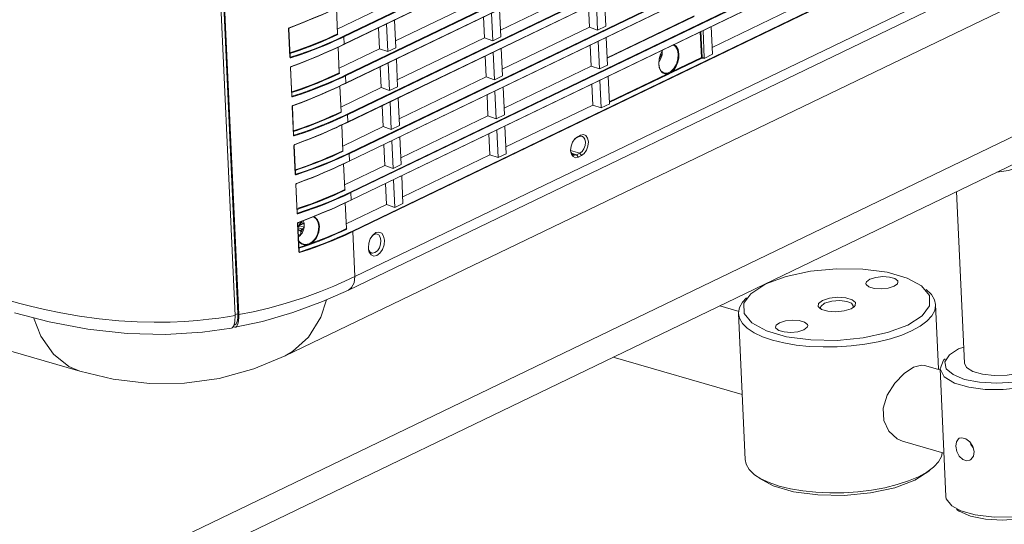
# Model space of a CAD drawing. Header units: millimetres. Extents: x 3925 to 5043, y -86 to 778.
# Tile 154 of 164: x 4843 to 4893, y 430 to 455. Entities that reach past the tile are written whole.
import ezdxf

# ---------------------------------------------------------------- set-up
doc = ezdxf.new("R2010")
doc.units = ezdxf.units.MM
doc.header["$LTSCALE"] = 46.255
for name, color, linetype in [('140-155102-0DXF_CONTINUOUS_LINE', 7, 'CONTINUOUS'), ('85-1A626G050DXF_CONTINUOUS_LINE', 7, 'CONTINUOUS'), ('H30-BOTTOM-CDXF_CONTINUOUS_LINE', 7, 'CONTINUOUS'), ('H30-LEFT-COVDXF_CONTINUOUS_LINE', 7, 'CONTINUOUS'), ('H30K-FRONT-CDXF_CONTINUOUS_LINE', 7, 'CONTINUOUS')]:
    doc.layers.add(name, color=color, linetype=linetype)

msp = doc.modelspace()

# ---------------------------------------------------------------- linework, layer by layer
at = {"layer": '140-155102-0DXF_CONTINUOUS_LINE', "color": 7, "linetype": 'Continuous', "lineweight": 0}
for p, q in [((4850.4402, 428.8041), (4909.8153, 457.4138)), ((4909.8791, 456.0288), (4850.5039, 427.419)), ((4890.9285, 438.0221), (4890.5289, 446.705)), ((4880.1071, 441.5374), (4880.8718, 442.0336)), ((4888.7507, 441.9352), (4889.1557, 441.4443)), ((4879.7616, 441.0507), (4880.1071, 441.5374)), ((4889.1557, 441.4443), (4889.1649, 440.9273)), ((4878.5333, 440.9249), (4879.5117, 440.6403)), ((4879.7708, 440.5337), (4879.7616, 441.0507)), ((4883.6386, 440.8354), (4883.6513, 440.8971)), ((4883.6758, 440.7532), (4883.6386, 440.8354)), ((4883.6513, 440.8971), (4883.8403, 441.0563)), ((4884.2056, 441.1642), (4883.8403, 441.0563)), ((4884.6118, 441.1918), (4884.2056, 441.1642)), ((4884.9699, 441.1462), (4884.6118, 441.1918)), ((4885.186, 440.7788), (4885.3388, 440.8788)), ((4885.2682, 440.8326), (4885.2986, 440.9118)), ((4889.4167, 441.2289), (4889.4686, 440.988)), ((4889.6185, 437.7304), (4889.4686, 440.988)), ((4879.8191, 433.1414), (4879.4792, 440.5283)), ((4884.0119, 440.6496), (4884.4162, 440.6226)), ((4884.4162, 440.6226), (4884.835, 440.6674)), ((4884.835, 440.6674), (4885.186, 440.7788)), ((4884.4773, 438.8488), (4885.1896, 438.8965)), ((4890.6277, 438.7405), (4890.8911, 438.8356)), ((4873.1422, 438.3272), (4879.6678, 436.4291)), ((4889.9375, 438.0793), (4890.1649, 438.4402)), ((4890.1649, 438.4402), (4890.6277, 438.7405)), ((4888.9112, 437.9064), (4889.676, 437.6839)), ((4890.0094, 437.7407), (4889.9375, 438.0793)), ((4889.9879, 431.2702), (4889.6904, 437.7337)), ((4887.7941, 434.0655), (4889.8873, 433.4567)), ((4891.2346, 433.9849), (4891.2568, 433.9019)), ((4891.2568, 433.9019), (4891.3751, 433.7403)), ((4888.4159, 432.0958), (4889.1807, 432.592)), ((4880.537, 432.1941), (4881.2428, 431.8095)), ((4881.2428, 431.8095), (4882.265, 431.5122)), ((4881.5443, 431.799), (4882.1152, 431.6582)), ((4882.265, 431.5122), (4883.4946, 431.3468)), ((4890.2889, 430.7913), (4890.7377, 430.5445)), ((4890.5255, 430.6103), (4890.6578, 430.5209))]:
    msp.add_line(p, q, dxfattribs=at)
for points in [[(4892.5736, 447.6902), (4893.1514, 447.7697), (4893.7464, 447.9684)], [(4880.8718, 442.0336), (4881.8953, 442.4136), (4883.1227, 442.6765), (4884.4492, 442.8025), (4885.7776, 442.7837), (4887.0082, 442.6202), (4888.031, 442.3254), (4888.7507, 441.9352)], [(4887.5599, 442.1277), (4887.5462, 442.1802), (4887.4047, 442.2991), (4887.1368, 442.3782), (4886.7931, 442.402), (4886.4349, 442.3642), (4886.1347, 442.2691)], [(4886.1347, 442.2691), (4885.964, 442.1384), (4885.9378, 442.0531)], [(4885.9378, 442.0531), (4885.9514, 442.0016), (4886.0924, 441.8822), (4886.3633, 441.8022), (4886.7106, 441.779), (4887.0696, 441.8179), (4887.3634, 441.9117)], [(4887.3634, 441.9117), (4887.5338, 442.0419), (4887.5599, 442.1277)], [(4879.8883, 441.3355), (4879.6789, 441.1052), (4879.5284, 440.8333)], [(4885.4014, 441.0941), (4885.2349, 441.2344), (4884.9146, 441.3284), (4884.5103, 441.3555), (4884.0915, 441.3106), (4883.7405, 441.1992)], [(4888.987, 441.7542), (4889.2636, 441.4888), (4889.4167, 441.2289)], [(4879.5284, 440.8333), (4879.4784, 440.5598), (4879.4792, 440.5283)], [(4883.7405, 441.1992), (4883.5396, 441.0454), (4883.5251, 440.884), (4883.6009, 440.7987)], [(4885.2986, 440.9118), (4885.2966, 440.9288), (4885.1996, 441.0527), (4884.9699, 441.1462)], [(4885.3388, 440.8788), (4885.3869, 440.9326), (4885.4014, 441.0941)], [(4889.1649, 440.9273), (4888.7876, 440.4117), (4888.0547, 439.9444)], [(4889.4686, 440.988), (4889.4693, 440.9587), (4889.4201, 440.6852), (4889.2696, 440.4122), (4889.022, 440.1472), (4888.6809, 439.8939), (4888.2543, 439.6586)], [(4879.4792, 440.5283), (4879.5298, 440.2905), (4879.6819, 440.0303), (4879.9312, 439.7852), (4880.2731, 439.5596), (4880.7004, 439.3585), (4881.2043, 439.1859), (4881.7752, 439.0452), (4882.4008, 438.9394), (4883.0692, 438.8705), (4883.7665, 438.8401), (4884.4773, 438.8488)], [(4885.8038, 439.3016), (4884.4774, 439.1755), (4883.1489, 439.1943), (4881.9183, 439.3579), (4880.8955, 439.6526), (4880.1592, 440.0556), (4879.7708, 440.5337)], [(4883.6009, 440.7987), (4883.6917, 440.7436), (4884.0119, 440.6496)], [(4881.5631, 440.0663), (4881.3923, 439.9355), (4881.3663, 439.8503)], [(4881.3663, 439.8503), (4881.38, 439.7983), (4881.5216, 439.679), (4881.7938, 439.5991), (4882.1375, 439.5761), (4882.4935, 439.6142), (4882.7918, 439.7089)], [(4882.9886, 439.9249), (4882.9749, 439.9769), (4882.8333, 440.0962), (4882.5611, 440.1761), (4882.2175, 440.1991), (4881.8614, 440.161), (4881.5631, 440.0663)], [(4882.7918, 439.7089), (4882.9626, 439.8397), (4882.9886, 439.9249)], [(4888.0547, 439.9444), (4887.0312, 439.5644), (4885.8038, 439.3016)], [(4885.1896, 438.8965), (4885.8853, 438.9819), (4886.5548, 439.104), (4887.1795, 439.2593), (4887.7507, 439.4457), (4888.2543, 439.6586)], [(4888.3393, 437.8118), (4888.7491, 437.9259), (4888.9106, 437.9066)], [(4889.6904, 437.7337), (4889.8748, 438.1665), (4889.9462, 438.2382)], [(4890.9285, 438.0221), (4891.0303, 437.8055), (4891.3449, 437.6008), (4891.8349, 437.4569), (4892.4407, 437.3914), (4893.0883, 437.4119), (4893.7094, 437.5176), (4894.2192, 437.6959)], [(4887.7936, 434.0657), (4887.5252, 434.1814), (4887.0944, 434.5746), (4886.845, 435.1224), (4886.8163, 435.7452), (4887.0105, 436.3984), (4887.3948, 437.0151), (4887.8707, 437.5027), (4888.3393, 437.8118)], [(4895.1749, 437.1902), (4894.5279, 436.9478), (4893.7014, 436.7684), (4892.8932, 436.6876), (4891.9833, 436.6942), (4891.1484, 436.8021), (4890.4222, 437.0155), (4889.898, 437.3345), (4889.6904, 437.7337)], [(4894.9753, 437.476), (4894.2817, 437.2255), (4893.4474, 437.0638), (4892.5613, 437.0047), (4891.6965, 437.0514), (4890.9325, 437.201), (4890.3511, 437.4391), (4890.0094, 437.7407)], [(4890.4951, 433.8166), (4890.5218, 434.0445), (4890.6244, 434.197), (4890.6645, 434.2213)], [(4890.6645, 434.2213), (4890.7935, 434.2465), (4890.999, 434.1868), (4891.203, 434.0309)], [(4891.203, 434.0309), (4891.3589, 433.8039), (4891.4246, 433.5463)], [(4889.3994, 432.7939), (4889.6089, 433.0242), (4889.7593, 433.296), (4889.7937, 433.4839)], [(4890.8448, 433.1394), (4890.6675, 433.3081), (4890.5455, 433.5514), (4890.4951, 433.8166)], [(4891.4246, 433.5463), (4891.3829, 433.3111), (4891.2466, 433.1424), (4891.198, 433.1139)], [(4879.8191, 433.1414), (4879.8698, 432.9035), (4880.0219, 432.6434), (4880.3007, 432.3752)], [(4891.198, 433.1139), (4891.0504, 433.0798), (4890.8448, 433.1394)], [(4880.3007, 432.3752), (4880.6131, 432.1727), (4881.0404, 431.9716), (4881.5443, 431.799)], [(4888.5943, 432.2716), (4889.0203, 432.5066), (4889.3605, 432.7589), (4889.3994, 432.7939)], [(4883.4091, 431.4835), (4884.1065, 431.4531), (4884.8172, 431.4618), (4885.5296, 431.5096), (4886.2252, 431.595), (4886.8948, 431.7171), (4887.5195, 431.8724), (4888.0907, 432.0587), (4888.5943, 432.2716)], [(4883.4946, 431.3468), (4884.8319, 431.3266), (4886.1686, 431.4535), (4887.3965, 431.717), (4888.4159, 432.0958)], [(4882.1152, 431.6582), (4882.7407, 431.5524), (4883.4091, 431.4835)], [(4889.9879, 431.2702), (4890.0099, 431.1491), (4890.2889, 430.7913)], [(4890.6578, 430.5209), (4891.2341, 430.2808), (4891.9938, 430.1287), (4892.859, 430.0793), (4893.7532, 430.1369), (4894.5969, 430.2993), (4895.294, 430.5507)], [(4890.7377, 430.5445), (4891.4695, 430.3339), (4892.4247, 430.2225), (4893.5274, 430.2475), (4894.5839, 430.4198)]]:
    msp.add_lwpolyline(points, dxfattribs=at)
at = {"layer": '85-1A626G050DXF_CONTINUOUS_LINE', "color": 7, "linetype": 'Continuous', "lineweight": 0}
for p, q in [((4875.5026, 453.3404), (4875.4555, 453.2754)), ((4875.5428, 453.5707), (4875.5027, 453.5514)), ((4875.5374, 453.6645), (4875.6105, 453.6449)), ((4875.6131, 453.6742), (4875.6105, 453.6449)), ((4857.1852, 444.8755), (4857.3796, 444.8188)), ((4857.2159, 444.945), (4857.2696, 444.9708)), ((4857.2537, 445.0307), (4857.3537, 445.0449)), ((4857.2696, 444.9708), (4857.2668, 445.0325)), ((4857.2696, 444.9708), (4857.4875, 444.9124)), ((4857.4091, 445.069), (4857.369, 445.0496)), ((4857.4197, 444.8381), (4857.3796, 444.8188)), ((4857.4451, 445.232), (4857.4697, 445.1666)), ((4857.49, 444.9416), (4857.4875, 444.9124)), ((4857.1758, 444.7797), (4857.3186, 444.695)), ((4857.1861, 444.5559), (4857.2815, 444.4947)), ((4857.2138, 444.4544), (4857.1913, 444.4443)), ((4857.3212, 444.6383), (4857.3186, 444.695))]:
    msp.add_line(p, q, dxfattribs=at)
for points in [[(4875.6091, 453.801), (4875.6102, 453.7928), (4875.6128, 453.763), (4875.6142, 453.7333)], [(4875.611, 453.8045), (4875.6159, 453.7347), (4875.6114, 453.6508)], [(4875.5428, 453.5707), (4875.5327, 453.5331), (4875.5198, 453.4965), (4875.5042, 453.4615), (4875.4862, 453.4285), (4875.467, 453.3994)], [(4875.6114, 453.6508), (4875.5971, 453.5681), (4875.5739, 453.4883), (4875.5422, 453.4117), (4875.5026, 453.3404)], [(4875.6105, 453.6449), (4875.6033, 453.6237), (4875.5895, 453.604), (4875.5692, 453.5861), (4875.5428, 453.5707)], [(4875.6142, 453.7333), (4875.6143, 453.7037), (4875.6131, 453.6742)], [(4857.2995, 445.1105), (4857.3015, 445.0931), (4857.306, 445.0776), (4857.3128, 445.0645), (4857.3216, 445.0544), (4857.332, 445.0477), (4857.3437, 445.0446), (4857.3537, 445.0449)], [(4857.3796, 444.8188), (4857.367, 444.8109), (4857.355, 444.7998), (4857.3441, 444.7858), (4857.3347, 444.7695), (4857.3272, 444.7516), (4857.3219, 444.7327), (4857.319, 444.7136), (4857.3186, 444.695)], [(4857.4197, 444.8381), (4857.4096, 444.8006), (4857.3967, 444.764), (4857.3811, 444.7289), (4857.3631, 444.696), (4857.3431, 444.6656), (4857.3212, 444.6383)], [(4857.4883, 444.9182), (4857.474, 444.8355), (4857.4508, 444.7557), (4857.4191, 444.6792), (4857.3795, 444.6079), (4857.3325, 444.5429)], [(4857.3408, 445.1522), (4857.3422, 445.1516), (4857.3623, 445.137), (4857.3804, 445.1181), (4857.3961, 445.0954), (4857.4091, 445.069)], [(4857.3537, 445.0449), (4857.3562, 445.0453), (4857.369, 445.0496)], [(4857.4091, 445.069), (4857.4307, 445.0801), (4857.4486, 445.091), (4857.4625, 445.1012), (4857.4723, 445.1109), (4857.4779, 445.1198)], [(4857.4875, 444.9124), (4857.4802, 444.8912), (4857.4664, 444.8714), (4857.4461, 444.8536), (4857.4197, 444.8381)], [(4857.4697, 445.1666), (4857.4869, 445.0855), (4857.4929, 445.0021), (4857.4883, 444.9182)], [(4857.4779, 445.1198), (4857.4832, 445.0901), (4857.4871, 445.0603), (4857.4898, 445.0305), (4857.4911, 445.0007)], [(4857.4911, 445.0007), (4857.4912, 444.9711), (4857.49, 444.9416)], [(4857.3325, 444.5429), (4857.2787, 444.486), (4857.2215, 444.4403), (4857.1922, 444.4233)], [(4857.2815, 444.4947), (4857.2604, 444.4803), (4857.2379, 444.4668), (4857.2138, 444.4544)], [(4857.3212, 444.6383), (4857.3211, 444.6107), (4857.3186, 444.5873), (4857.3147, 444.5674), (4857.3098, 444.5502), (4857.3041, 444.5348), (4857.2975, 444.5208), (4857.29, 444.5074), (4857.2815, 444.4947)]]:
    msp.add_lwpolyline(points, dxfattribs=at)
at = {"layer": 'H30-BOTTOM-CDXF_CONTINUOUS_LINE', "color": 7, "linetype": 'Continuous', "lineweight": 0}
for p, q in [((4856.5195, 438.3884), (4904.8477, 461.6753)), ((4874.3248, 454.1701), (4874.3235, 454.1978)), ((4873.283, 453.6682), (4873.2464, 453.6788)), ((4835.396, 440.7311), (4846.1279, 437.6097)), ((4856.519, 438.3896), (4856.5285, 438.3941)), ((4846.1226, 437.6131), (4846.1283, 437.6114))]:
    msp.add_line(p, q, dxfattribs=at)
for points in [[(4856.5285, 438.3941), (4856.9041, 438.6062), (4857.7115, 439.3369), (4858.3365, 440.3424), (4858.6213, 441.2286)], [(4843.7771, 440.325), (4844.1434, 439.3879), (4844.7865, 438.4677), (4845.5678, 437.8439), (4846.1226, 437.6131)], [(4846.1226, 437.6131), (4847.8115, 437.2148), (4849.6484, 436.9963), (4851.4246, 437.0085), (4853.176, 437.2516), (4854.9391, 437.7374), (4856.5285, 438.3941)]]:
    msp.add_lwpolyline(points, dxfattribs=at)
at = {"layer": 'H30-LEFT-COVDXF_CONTINUOUS_LINE', "color": 7, "linetype": 'Continuous', "lineweight": 0}
for p, q in [((4907.805, 477.8532), (4859.4768, 454.5664)), ((4907.8227, 477.8254), (4859.4944, 454.5386)), ((4859.4916, 454.163), (4907.8395, 477.4592)), ((4859.4957, 454.1543), (4907.824, 477.4412)), ((4852.4731, 476.549), (4854.1315, 440.5153)), ((4852.5187, 476.4986), (4854.1763, 440.4824)), ((4907.8957, 475.8818), (4859.5675, 452.595)), ((4907.9134, 475.854), (4859.5852, 452.5672)), ((4859.5823, 452.1916), (4907.9302, 475.4879)), ((4859.5865, 452.1829), (4907.9147, 475.4698)), ((4907.9865, 473.9104), (4859.6582, 450.6236)), ((4908.0041, 473.8827), (4859.6759, 450.5958)), ((4859.673, 450.2202), (4908.021, 473.5165)), ((4859.6772, 450.2115), (4908.0054, 473.4984)), ((4908.0772, 471.939), (4859.749, 448.6522)), ((4908.0948, 471.9113), (4859.7666, 448.6244)), ((4859.7638, 448.2488), (4908.1117, 471.5451)), ((4859.7679, 448.2402), (4908.0961, 471.527)), ((4908.1679, 469.9676), (4859.8397, 446.6808)), ((4908.1856, 469.9399), (4859.8573, 446.653)), ((4859.8545, 446.2775), (4908.2024, 469.5737)), ((4859.8587, 446.2688), (4908.1869, 469.5556)), ((4908.2586, 467.9962), (4859.9304, 444.7094)), ((4908.2763, 467.9685), (4859.9481, 444.6817)), ((4908.3811, 465.6908), (4860.0529, 442.4039)), ((4908.0591, 465.0098), (4859.7309, 441.723)), ((4867.429, 454.8776), (4871.8391, 457.0026)), ((4862.1136, 454.3315), (4866.5237, 456.4565)), ((4872.3506, 454.8839), (4872.286, 456.2871)), ((4872.6956, 456.4844), (4872.7602, 455.0813)), ((4859.1769, 454.69), (4859.1171, 455.989)), ((4859.166, 454.9263), (4861.2083, 455.9104)), ((4867.3802, 455.9383), (4867.4448, 454.5352)), ((4871.881, 456.0919), (4871.9298, 455.0312)), ((4878.1506, 453.9985), (4882.5606, 456.1234)), ((4862.0648, 455.3922), (4862.1294, 453.9891)), ((4866.5656, 455.5458), (4866.6144, 454.4851)), ((4867.0352, 454.3378), (4866.9706, 455.741)), ((4877.244, 455.605), (4872.8339, 453.4801)), ((4872.8352, 453.4524), (4877.2452, 455.5773)), ((4876.6266, 455.2793), (4876.6254, 455.307)), ((4856.7642, 453.5076), (4856.6981, 454.9443)), ((4856.7738, 453.5157), (4856.7077, 454.9523)), ((4856.7122, 454.987), (4856.7348, 455.0044)), ((4861.2502, 454.9997), (4861.299, 453.939)), ((4861.7198, 453.7917), (4861.6552, 455.1949)), ((4867.5198, 452.9062), (4871.9298, 455.0312)), ((4871.9298, 455.0312), (4872.3506, 454.8839)), ((4872.7602, 455.0813), (4872.3506, 454.8839)), ((4877.6101, 453.4964), (4877.5504, 454.7935)), ((4877.6358, 453.5003), (4877.5757, 454.8057)), ((4877.7537, 453.4797), (4877.6901, 454.8608)), ((4878.1018, 455.0592), (4878.1663, 453.656)), ((4859.4944, 454.5386), (4859.5113, 454.1724)), ((4862.2044, 452.3601), (4866.6144, 454.4851)), ((4866.6144, 454.4851), (4867.0352, 454.3378)), ((4867.4448, 454.5352), (4867.0352, 454.3378)), ((4872.4413, 452.9125), (4872.3767, 454.3157)), ((4872.7864, 454.5131), (4872.8509, 453.1099)), ((4875.2148, 454.6273), (4875.2552, 454.6184)), ((4858.9187, 453.8836), (4859.1053, 453.9695)), ((4858.9336, 453.9014), (4859.1205, 453.9874)), ((4859.1053, 453.9695), (4859.293, 454.0575)), ((4859.1205, 453.9874), (4859.3083, 454.0755)), ((4859.2676, 452.7186), (4859.2078, 454.0176)), ((4859.2567, 452.9549), (4861.299, 453.939)), ((4859.293, 454.0575), (4859.4957, 454.1543)), ((4859.3083, 454.0755), (4859.4916, 454.163)), ((4861.299, 453.939), (4861.7198, 453.7917)), ((4862.1294, 453.9891), (4861.7198, 453.7917)), ((4867.471, 453.967), (4867.5355, 452.5638)), ((4871.9717, 454.1205), (4872.0206, 453.0598)), ((4856.7909, 453.5031), (4856.7724, 453.5132)), ((4856.7785, 453.5043), (4856.7781, 453.5046)), ((4856.7785, 453.5043), (4856.7783, 453.5044)), ((4862.1556, 453.4208), (4862.2201, 452.0177)), ((4866.6563, 453.5744), (4866.7052, 452.5137)), ((4867.1259, 452.3664), (4867.0613, 453.7696)), ((4877.6101, 453.4964), (4876.091, 452.7644)), ((4877.6278, 453.4686), (4876.1086, 452.7366)), ((4877.7376, 453.4494), (4877.6278, 453.4686)), ((4877.7537, 453.4797), (4877.6358, 453.5003)), ((4878.1663, 453.656), (4877.7376, 453.4494)), ((4856.8549, 451.5363), (4856.7888, 452.9729)), ((4856.8645, 451.5443), (4856.7984, 452.981)), ((4856.8029, 453.0156), (4856.8255, 453.033)), ((4861.3409, 453.0283), (4861.3898, 451.9676)), ((4861.8105, 451.8203), (4861.7459, 453.2235)), ((4867.6105, 450.9349), (4872.0206, 453.0598)), ((4872.0206, 453.0598), (4872.4413, 452.9125)), ((4872.8509, 453.1099), (4872.4413, 452.9125)), ((4875.474, 452.9882), (4875.4459, 453.1746)), ((4875.5379, 452.8349), (4875.474, 452.9882)), ((4859.5852, 452.5672), (4859.602, 452.201)), ((4862.2951, 450.3888), (4866.7052, 452.5137)), ((4866.7052, 452.5137), (4867.1259, 452.3664)), ((4867.5355, 452.5638), (4867.1259, 452.3664)), ((4872.532, 450.9411), (4872.4675, 452.3443)), ((4872.8791, 452.5426), (4872.9427, 451.1615)), ((4875.8847, 452.665), (4872.9388, 451.2455)), ((4875.9023, 452.6372), (4872.9404, 451.21)), ((4859.0094, 451.9122), (4859.196, 451.9982)), ((4859.0243, 451.93), (4859.2112, 452.0161)), ((4859.196, 451.9982), (4859.3837, 452.0862)), ((4859.2112, 452.0161), (4859.3991, 452.1041)), ((4859.3583, 450.7472), (4859.2986, 452.0462)), ((4859.3475, 450.9836), (4861.3898, 451.9676)), ((4859.3837, 452.0862), (4859.5865, 452.1829)), ((4859.3991, 452.1041), (4859.5823, 452.1916)), ((4861.3898, 451.9676), (4861.8105, 451.8203)), ((4862.2201, 452.0177), (4861.8105, 451.8203)), ((4867.2166, 450.395), (4867.1521, 451.7982)), ((4867.5617, 451.9956), (4867.6263, 450.5924)), ((4872.0625, 452.1491), (4872.1113, 451.0884)), ((4856.8816, 451.5317), (4856.8632, 451.5418)), ((4856.8693, 451.533), (4856.8688, 451.5332)), ((4856.8692, 451.533), (4856.8691, 451.533)), ((4862.2463, 451.4495), (4862.3109, 450.0463)), ((4866.7471, 451.603), (4866.7959, 450.5423)), ((4856.9456, 449.5649), (4856.8795, 451.0015)), ((4856.9552, 449.5729), (4856.8891, 451.0096)), ((4856.8936, 451.0443), (4856.9163, 451.0616)), ((4861.4317, 451.0569), (4861.4805, 449.9962)), ((4861.9012, 449.8489), (4861.8367, 451.2521)), ((4867.7012, 448.9635), (4872.1113, 451.0884)), ((4872.1113, 451.0884), (4872.532, 450.9411)), ((4872.9608, 451.1477), (4872.532, 450.9411)), ((4872.9608, 451.1477), (4872.9534, 451.1555)), ((4859.6759, 450.5958), (4859.6927, 450.2296)), ((4862.3858, 448.4174), (4866.7959, 450.5423)), ((4866.7959, 450.5423), (4867.2166, 450.395)), ((4867.6263, 450.5924), (4867.2166, 450.395)), ((4859.1001, 449.9408), (4859.2868, 450.0268)), ((4859.1151, 449.9586), (4859.3019, 450.0447)), ((4859.2868, 450.0268), (4859.4745, 450.1148)), ((4859.3019, 450.0447), (4859.4898, 450.1327)), ((4859.4491, 448.7758), (4859.3893, 450.0748)), ((4859.4382, 449.0122), (4861.4805, 449.9962)), ((4859.4745, 450.1148), (4859.6772, 450.2115)), ((4859.4898, 450.1327), (4859.673, 450.2202)), ((4861.4805, 449.9962), (4861.9012, 449.8489)), ((4862.3109, 450.0463), (4861.9012, 449.8489)), ((4867.3074, 448.4236), (4867.2428, 449.8268)), ((4867.6524, 450.0242), (4867.717, 448.621)), ((4856.9724, 449.5604), (4856.9539, 449.5704)), ((4856.96, 449.5616), (4856.9595, 449.5618)), ((4856.96, 449.5616), (4856.9598, 449.5616)), ((4862.337, 449.4781), (4862.4016, 448.0749)), ((4866.8378, 449.6317), (4866.8866, 448.5709)), ((4871.0732, 449.2089), (4871.187, 449.3786)), ((4871.187, 449.3786), (4871.3259, 449.4861)), ((4871.1948, 449.3684), (4871.2494, 449.4107)), ((4871.2494, 449.4107), (4871.4127, 449.4893)), ((4871.3259, 449.4861), (4871.2494, 449.4107)), ((4871.3259, 449.4861), (4871.4892, 449.5648)), ((4871.4892, 449.5648), (4871.4127, 449.4893)), ((4871.4127, 449.4893), (4871.529, 449.512)), ((4871.4892, 449.5648), (4871.6316, 449.593)), ((4871.529, 449.512), (4871.5555, 449.5071)), ((4857.0364, 447.5935), (4856.9703, 449.0301)), ((4857.046, 447.6015), (4856.9799, 449.0382)), ((4856.9844, 449.0729), (4857.007, 449.0902)), ((4861.5224, 449.0855), (4861.5712, 448.0248)), ((4861.992, 447.8775), (4861.9274, 449.2807)), ((4871.4514, 448.6486), (4870.9834, 448.7945)), ((4859.7666, 448.6244), (4859.7835, 448.2582)), ((4862.4766, 446.446), (4866.8866, 448.5709)), ((4866.8866, 448.5709), (4867.3074, 448.4236)), ((4867.717, 448.621), (4867.3074, 448.4236)), ((4870.9916, 448.7065), (4870.9825, 448.7897)), ((4871.0196, 448.6044), (4870.9916, 448.7065)), ((4871.2881, 448.5699), (4871.0334, 448.6493)), ((4871.4514, 448.6486), (4871.2881, 448.5699)), ((4871.3737, 448.4473), (4871.2881, 448.5699)), ((4871.537, 448.526), (4871.3737, 448.4473)), ((4871.537, 448.526), (4871.4514, 448.6486)), ((4859.1909, 447.9694), (4859.3775, 448.0554)), ((4859.2058, 447.9872), (4859.3926, 448.0733)), ((4859.3775, 448.0554), (4859.5652, 448.1434)), ((4859.3926, 448.0733), (4859.5805, 448.1614)), ((4859.5398, 446.8044), (4859.48, 448.1034)), ((4859.5289, 447.0408), (4861.5712, 448.0248)), ((4859.5652, 448.1434), (4859.7679, 448.2402)), ((4859.5805, 448.1614), (4859.7638, 448.2488)), ((4861.5712, 448.0248), (4861.992, 447.8775)), ((4862.4016, 448.0749), (4861.992, 447.8775)), ((4857.0631, 447.589), (4857.0446, 447.599)), ((4857.0507, 447.5902), (4857.0502, 447.5904)), ((4857.0507, 447.5902), (4857.0505, 447.5903)), ((4862.0827, 445.9061), (4862.0181, 447.3093)), ((4862.4277, 447.5067), (4862.4923, 446.1035)), ((4857.1271, 445.6221), (4857.061, 447.0587)), ((4857.1367, 445.6301), (4857.0706, 447.0668)), ((4857.0751, 447.1015), (4857.0977, 447.1188)), ((4861.6131, 447.1142), (4861.6619, 446.0535)), ((4859.8573, 446.653), (4859.8742, 446.2869)), ((4859.2816, 445.998), (4859.4682, 446.084)), ((4859.2965, 446.0158), (4859.4834, 446.1019)), ((4859.4682, 446.084), (4859.6559, 446.172)), ((4859.4834, 446.1019), (4859.6713, 446.19)), ((4859.6305, 444.833), (4859.5708, 446.1321)), ((4859.6197, 445.0694), (4861.6619, 446.0535)), ((4859.6559, 446.172), (4859.8587, 446.2688)), ((4859.6713, 446.19), (4859.8545, 446.2775)), ((4861.6619, 446.0535), (4862.0827, 445.9061)), ((4862.4923, 446.1035), (4862.0827, 445.9061)), ((4857.1538, 445.6176), (4857.1354, 445.6277)), ((4857.1414, 445.6188), (4857.141, 445.619)), ((4857.1414, 445.6188), (4857.1412, 445.6189)), ((4857.5848, 445.7577), (4857.1538, 445.6176)), ((4857.5996, 445.7288), (4857.1681, 445.5884)), ((4857.1885, 445.1474), (4857.6148, 445.3081)), ((4857.6021, 445.2911), (4857.9751, 445.4379)), ((4857.6148, 445.3081), (4857.9884, 445.455)), ((4857.2178, 443.6507), (4857.1517, 445.0873)), ((4857.2274, 443.6588), (4857.1613, 445.0954)), ((4857.1658, 445.1301), (4857.1885, 445.1474)), ((4857.1659, 444.8621), (4857.2565, 445.0576)), ((4857.1727, 444.8471), (4857.2651, 445.0565)), ((4857.1764, 445.1307), (4857.6021, 445.2911)), ((4857.2565, 445.0576), (4857.3653, 445.2019)), ((4857.2651, 445.0565), (4857.3864, 445.2099)), ((4858.8842, 444.4951), (4859.1446, 444.6088)), ((4860.0529, 442.4039), (4859.9481, 444.6817)), ((4860.838, 444.3187), (4860.9644, 444.5074)), ((4860.9381, 444.4681), (4861.0296, 444.5389)), ((4860.9644, 444.5074), (4861.1188, 444.6268)), ((4861.0296, 444.5389), (4861.1562, 444.564)), ((4861.1188, 444.6268), (4861.2771, 444.6582)), ((4861.1562, 444.564), (4861.1905, 444.5573)), ((4857.2169, 443.8363), (4857.4403, 443.9097)), ((4857.4037, 444.0579), (4857.403, 444.0582)), ((4857.4769, 444.0366), (4857.4037, 444.0579)), ((4857.4403, 443.9097), (4857.6903, 443.9955)), ((4857.4416, 443.944), (4857.6117, 444.0021)), ((4857.5439, 444.0298), (4857.4769, 444.0366)), ((4857.599, 444.0324), (4857.5439, 444.0298)), ((4857.6117, 444.0021), (4857.6607, 444.0145)), ((4860.7475, 443.7607), (4860.7372, 443.853)), ((4857.2446, 443.6462), (4857.2261, 443.6563)), ((4857.2322, 443.6474), (4857.2317, 443.6476)), ((4857.2322, 443.6474), (4857.232, 443.6475)), ((4860.7784, 443.6472), (4860.7475, 443.7607)), ((4854.1315, 440.5153), (4853.987, 440.4883)), ((4854.1315, 440.5153), (4854.1282, 440.3036)), ((4853.9095, 439.862), (4853.9702, 439.8404)), ((4853.9391, 439.958), (4853.9771, 439.9651)), ((4853.9702, 439.8404), (4853.9993, 439.8414)), ((4854.1282, 440.3036), (4854.1002, 440.1329))]:
    msp.add_line(p, q, dxfattribs=at)
for points in [[(4856.7228, 454.9877), (4857.1484, 455.1481), (4857.5214, 455.2948), (4857.8497, 455.4287), (4858.1394, 455.5507), (4858.3958, 455.6616), (4858.6242, 455.7628), (4858.8279, 455.8549)], [(4856.7348, 455.0044), (4857.1612, 455.165), (4857.5347, 455.3119), (4857.8634, 455.446), (4858.1535, 455.5681), (4858.4103, 455.6792), (4858.6389, 455.7805), (4858.8429, 455.8727)], [(4856.6981, 454.9443), (4856.7011, 454.9659), (4856.7122, 454.987)], [(4856.6981, 454.9443), (4856.7061, 454.9488), (4856.7077, 454.9523)], [(4856.7077, 454.9522), (4856.7112, 454.9696), (4856.7219, 454.9842), (4856.7278, 454.9877)], [(4856.7278, 454.9877), (4856.7294, 454.9885), (4856.7337, 454.9945), (4856.7348, 455.0044)], [(4856.7632, 453.6932), (4856.9867, 453.7666), (4857.2366, 453.8524), (4857.5086, 453.9502), (4857.7935, 454.0577), (4858.0843, 454.1727), (4858.3754, 454.2932), (4858.661, 454.4169), (4858.9342, 454.5401), (4859.1928, 454.6614)], [(4856.764, 453.7273), (4856.9722, 453.7957), (4857.222, 453.8814), (4857.4938, 453.9791), (4857.7786, 454.0865), (4858.0692, 454.2015), (4858.3601, 454.322), (4858.6455, 454.4456), (4858.9184, 454.5688), (4859.1769, 454.69)], [(4858.9554, 454.324), (4858.7462, 454.2317), (4858.5117, 454.1317), (4858.2472, 454.0229), (4857.9474, 453.9051), (4857.6074, 453.7783), (4857.2218, 453.6432), (4856.7909, 453.5031)], [(4858.9725, 454.296), (4858.7631, 454.2036), (4858.5283, 454.1034), (4858.2634, 453.9946), (4857.9633, 453.8766), (4857.6228, 453.7496), (4857.2367, 453.6143), (4856.8052, 453.4739)], [(4859.4768, 454.5664), (4859.3145, 454.489), (4859.1436, 454.4095), (4858.9554, 454.324)], [(4859.4944, 454.5386), (4859.332, 454.4612), (4859.161, 454.3816), (4858.9725, 454.296)], [(4859.1769, 454.69), (4859.1818, 454.6732), (4859.1928, 454.6614)], [(4859.4944, 454.5386), (4859.4918, 454.55), (4859.4854, 454.56), (4859.4768, 454.5664)], [(4856.8135, 453.0163), (4857.2392, 453.1767), (4857.6121, 453.3234), (4857.9404, 453.4573), (4858.2301, 453.5793), (4858.4866, 453.6903), (4858.715, 453.7914), (4858.9187, 453.8836)], [(4856.8255, 453.033), (4857.2519, 453.1936), (4857.6254, 453.3405), (4857.9541, 453.4746), (4858.2442, 453.5968), (4858.501, 453.7078), (4858.7297, 453.8091), (4858.9336, 453.9014)], [(4859.5113, 454.1724), (4859.5096, 454.1623), (4859.504, 454.1558), (4859.4957, 454.1543)], [(4875.4459, 453.1746), (4875.4651, 453.4347), (4875.5434, 453.6941), (4875.6462, 453.876)], [(4875.6499, 453.8777), (4875.5384, 453.6677), (4875.4687, 453.4243), (4875.452, 453.1812)], [(4876.1793, 454.1328), (4876.2953, 454.0553), (4876.3906, 453.8869), (4876.4313, 453.6627)], [(4876.2096, 454.1474), (4876.3237, 454.0718), (4876.4226, 453.8976), (4876.4648, 453.6655)], [(4856.7738, 453.5157), (4856.7722, 453.5121), (4856.7642, 453.5076)], [(4856.8052, 453.4739), (4856.7878, 453.4732), (4856.7729, 453.4829), (4856.7642, 453.5076)], [(4856.7783, 453.5044), (4856.7775, 453.505), (4856.774, 453.5133), (4856.7738, 453.5157)], [(4856.791, 453.5031), (4856.7816, 453.5031), (4856.7785, 453.5043)], [(4856.8052, 453.4739), (4856.8032, 453.4855), (4856.7981, 453.496), (4856.791, 453.5031)], [(4876.4313, 453.6627), (4876.4125, 453.4099), (4876.3365, 453.1589), (4876.2125, 452.94), (4876.0553, 452.7796), (4875.884, 452.6971), (4875.7193, 452.7024), (4875.6971, 452.7105)], [(4876.4648, 453.6655), (4876.4547, 453.4613), (4876.4075, 453.2543), (4876.3266, 453.0598), (4876.2184, 452.8924), (4876.091, 452.7644)], [(4877.6358, 453.5003), (4877.6265, 453.5003), (4877.6175, 453.4989), (4877.6101, 453.4964)], [(4877.6101, 453.4964), (4877.6127, 453.4851), (4877.6191, 453.475), (4877.6278, 453.4686)], [(4877.6278, 453.4686), (4877.6313, 453.4766), (4877.6342, 453.4882), (4877.6358, 453.5003)], [(4856.7888, 452.9729), (4856.7918, 452.9945), (4856.8029, 453.0156)], [(4856.7888, 452.9729), (4856.7968, 452.9774), (4856.7984, 452.981)], [(4856.7984, 452.9808), (4856.8019, 452.9982), (4856.8127, 453.0128), (4856.8185, 453.0163)], [(4856.8185, 453.0163), (4856.8201, 453.0171), (4856.8245, 453.0231), (4856.8255, 453.033)], [(4875.452, 453.1812), (4875.4885, 452.9692), (4875.5728, 452.8069), (4875.6971, 452.7105)], [(4875.8847, 452.665), (4875.7514, 452.6673), (4875.6328, 452.7253), (4875.5379, 452.8349)], [(4856.854, 451.7218), (4857.0774, 451.7952), (4857.3273, 451.881), (4857.5993, 451.9788), (4857.8843, 452.0863), (4858.1751, 452.2013), (4858.4661, 452.3218), (4858.7517, 452.4455), (4859.0249, 452.5688), (4859.2835, 452.69)], [(4856.8548, 451.7559), (4857.0629, 451.8243), (4857.3127, 451.91), (4857.5845, 452.0077), (4857.8693, 452.1151), (4858.1599, 452.2301), (4858.4508, 452.3506), (4858.7362, 452.4742), (4859.0092, 452.5974), (4859.2676, 452.7186)], [(4859.0462, 452.3526), (4858.837, 452.2604), (4858.6024, 452.1603), (4858.3379, 452.0516), (4858.0381, 451.9337), (4857.6981, 451.8069), (4857.3126, 451.6718), (4856.8816, 451.5317)], [(4859.0633, 452.3246), (4858.8538, 452.2323), (4858.619, 452.132), (4858.3542, 452.0232), (4858.054, 451.9052), (4857.7136, 451.7782), (4857.3275, 451.6429), (4856.8959, 451.5025)], [(4859.5675, 452.595), (4859.4052, 452.5176), (4859.2344, 452.4381), (4859.0462, 452.3526)], [(4859.5852, 452.5672), (4859.4227, 452.4898), (4859.2517, 452.4102), (4859.0633, 452.3246)], [(4859.2676, 452.7186), (4859.2725, 452.7018), (4859.2835, 452.69)], [(4859.5852, 452.5672), (4859.5825, 452.5786), (4859.5761, 452.5886), (4859.5675, 452.595)], [(4876.0909, 452.7644), (4876.0519, 452.7412), (4876.0169, 452.7225), (4875.9864, 452.7073), (4875.956, 452.6932), (4875.9222, 452.6788), (4875.8847, 452.665)], [(4875.8847, 452.665), (4875.8873, 452.6536), (4875.8937, 452.6436), (4875.9023, 452.6372)], [(4876.1086, 452.7366), (4876.0673, 452.7175), (4876.0265, 452.6988), (4875.9856, 452.6792), (4875.9442, 452.6582), (4875.9023, 452.6372)], [(4876.091, 452.7644), (4876.0936, 452.753), (4876.1, 452.743), (4876.1086, 452.7366)], [(4856.9042, 451.0449), (4857.3299, 451.2053), (4857.7029, 451.352), (4858.0311, 451.4859), (4858.3208, 451.6079), (4858.5773, 451.7189), (4858.8057, 451.82), (4859.0094, 451.9122)], [(4856.9163, 451.0616), (4857.3426, 451.2222), (4857.7162, 451.3691), (4858.0449, 451.5032), (4858.335, 451.6254), (4858.5917, 451.7364), (4858.8204, 451.8377), (4859.0243, 451.93)], [(4859.602, 452.201), (4859.6003, 452.1909), (4859.5947, 452.1844), (4859.5865, 452.1829)], [(4856.8645, 451.5443), (4856.8629, 451.5407), (4856.8549, 451.5363)], [(4856.8959, 451.5025), (4856.8785, 451.5019), (4856.8636, 451.5115), (4856.8549, 451.5363)], [(4856.8691, 451.533), (4856.8682, 451.5336), (4856.8647, 451.5419), (4856.8645, 451.5443)], [(4856.8818, 451.5317), (4856.8723, 451.5317), (4856.8693, 451.533)], [(4856.896, 451.5025), (4856.8939, 451.5141), (4856.8888, 451.5246), (4856.8818, 451.5317)], [(4856.8795, 451.0015), (4856.8825, 451.0231), (4856.8936, 451.0443)], [(4856.8795, 451.0015), (4856.8875, 451.006), (4856.8891, 451.0096)], [(4856.8891, 451.0093), (4856.8926, 451.0267), (4856.9034, 451.0414), (4856.9093, 451.045)], [(4856.9093, 451.045), (4856.9108, 451.0457), (4856.9152, 451.0517), (4856.9163, 451.0616)], [(4856.9447, 449.7504), (4857.1681, 449.8238), (4857.4181, 449.9096), (4857.69, 450.0074), (4857.975, 450.1149), (4858.2658, 450.2299), (4858.5568, 450.3504), (4858.8424, 450.4741), (4859.1156, 450.5974), (4859.3742, 450.7186)], [(4856.9455, 449.7845), (4857.1537, 449.8529), (4857.4034, 449.9386), (4857.6752, 450.0363), (4857.96, 450.1437), (4858.2507, 450.2587), (4858.5415, 450.3792), (4858.8269, 450.5028), (4859.0999, 450.626), (4859.3583, 450.7472)], [(4859.1369, 450.3812), (4858.9277, 450.289), (4858.6932, 450.1889), (4858.4286, 450.0802), (4858.1288, 449.9623), (4857.7889, 449.8355), (4857.4033, 449.7004), (4856.9724, 449.5604)], [(4859.154, 450.3533), (4858.9446, 450.2609), (4858.7098, 450.1607), (4858.4449, 450.0518), (4858.1447, 449.9338), (4857.8043, 449.8068), (4857.4182, 449.6715), (4856.9866, 449.5311)], [(4859.6582, 450.6236), (4859.496, 450.5462), (4859.3251, 450.4667), (4859.1369, 450.3812)], [(4859.6759, 450.5958), (4859.5134, 450.5184), (4859.3424, 450.4388), (4859.154, 450.3533)], [(4859.3583, 450.7472), (4859.3632, 450.7304), (4859.3742, 450.7186)], [(4859.6759, 450.5958), (4859.6732, 450.6072), (4859.6669, 450.6172), (4859.6582, 450.6236)], [(4856.9949, 449.0735), (4857.4206, 449.2339), (4857.7936, 449.3806), (4858.1219, 449.5146), (4858.4116, 449.6365), (4858.668, 449.7475), (4858.8964, 449.8486), (4859.1001, 449.9408)], [(4857.007, 449.0902), (4857.4334, 449.2508), (4857.8069, 449.3978), (4858.1356, 449.5319), (4858.4257, 449.654), (4858.6825, 449.765), (4858.9111, 449.8663), (4859.1151, 449.9586)], [(4859.6927, 450.2296), (4859.6911, 450.2195), (4859.6855, 450.213), (4859.6772, 450.2115)], [(4856.9552, 449.5729), (4856.9536, 449.5693), (4856.9456, 449.5649)], [(4856.9866, 449.5311), (4856.9693, 449.5305), (4856.9544, 449.5401), (4856.9456, 449.5649)], [(4856.9598, 449.5616), (4856.959, 449.5622), (4856.9555, 449.5705), (4856.9552, 449.5729)], [(4856.9725, 449.5603), (4856.9631, 449.5604), (4856.96, 449.5616)], [(4856.9867, 449.5311), (4856.9846, 449.5427), (4856.9795, 449.5533), (4856.9725, 449.5603)], [(4871.5555, 449.5071), (4871.6297, 449.4665), (4871.6997, 449.3613), (4871.7294, 449.2122), (4871.7144, 449.0416), (4871.6569, 448.875), (4871.5647, 448.7365), (4871.4514, 448.6486)], [(4871.6316, 449.593), (4871.756, 449.5378), (4871.8434, 449.4077), (4871.8805, 449.2224), (4871.8616, 449.0101), (4871.7897, 448.8032), (4871.6757, 448.6332), (4871.537, 448.526)], [(4856.9703, 449.0301), (4856.9733, 449.0517), (4856.9844, 449.0729)], [(4856.9703, 449.0301), (4856.9783, 449.0346), (4856.9799, 449.0382)], [(4856.9799, 449.0381), (4856.9833, 449.0554), (4856.9941, 449.07), (4857, 449.0736)], [(4857, 449.0736), (4857.0016, 449.0743), (4857.0059, 449.0803), (4857.007, 449.0902)], [(4870.9825, 448.7897), (4871.0013, 449.0019), (4871.0732, 449.2089)], [(4857.0354, 447.7791), (4857.2589, 447.8525), (4857.5088, 447.9382), (4857.7808, 448.036), (4858.0657, 448.1435), (4858.3565, 448.2585), (4858.6476, 448.379), (4858.9332, 448.5027), (4859.2063, 448.626), (4859.465, 448.7472)], [(4857.0362, 447.8131), (4857.2444, 447.8815), (4857.4942, 447.9672), (4857.766, 448.0649), (4858.0508, 448.1723), (4858.3414, 448.2873), (4858.6323, 448.4078), (4858.9177, 448.5314), (4859.1906, 448.6546), (4859.4491, 448.7758)], [(4859.2276, 448.4099), (4859.0184, 448.3176), (4858.7839, 448.2175), (4858.5193, 448.1088), (4858.2196, 447.9909), (4857.8796, 447.8641), (4857.494, 447.729), (4857.0631, 447.589)], [(4859.2447, 448.3819), (4859.0353, 448.2895), (4858.8005, 448.1893), (4858.5356, 448.0804), (4858.2355, 447.9624), (4857.895, 447.8355), (4857.5089, 447.7001), (4857.0774, 447.5598)], [(4859.749, 448.6522), (4859.5867, 448.5749), (4859.4158, 448.4953), (4859.2276, 448.4099)], [(4859.7666, 448.6244), (4859.6042, 448.547), (4859.4331, 448.4674), (4859.2447, 448.3819)], [(4859.4491, 448.7758), (4859.454, 448.759), (4859.465, 448.7472)], [(4859.7666, 448.6244), (4859.764, 448.6358), (4859.7576, 448.6458), (4859.749, 448.6522)], [(4871.1379, 448.5542), (4871.0711, 448.5927), (4871.0011, 448.6979), (4870.9983, 448.7084)], [(4871.3737, 448.4473), (4871.2314, 448.4191), (4871.107, 448.4743), (4871.0196, 448.6044)], [(4871.2881, 448.5699), (4871.1718, 448.5472), (4871.1379, 448.5542)], [(4857.0857, 447.1021), (4857.5114, 447.2625), (4857.8843, 447.4092), (4858.2126, 447.5432), (4858.5023, 447.6651), (4858.7588, 447.7761), (4858.9871, 447.8772), (4859.1909, 447.9694)], [(4857.0977, 447.1188), (4857.5241, 447.2795), (4857.8976, 447.4264), (4858.2263, 447.5605), (4858.5164, 447.6826), (4858.7732, 447.7937), (4859.0018, 447.8949), (4859.2058, 447.9872)], [(4859.7835, 448.2582), (4859.7818, 448.2482), (4859.7762, 448.2416), (4859.7679, 448.2402)], [(4857.046, 447.6015), (4857.0444, 447.5979), (4857.0364, 447.5935)], [(4857.0774, 447.5598), (4857.06, 447.5591), (4857.0451, 447.5687), (4857.0364, 447.5935)], [(4857.0505, 447.5903), (4857.0497, 447.5908), (4857.0462, 447.5992), (4857.046, 447.6015)], [(4857.0632, 447.5889), (4857.0538, 447.589), (4857.0507, 447.5902)], [(4857.0774, 447.5598), (4857.0754, 447.5713), (4857.0702, 447.5819), (4857.0632, 447.5889)], [(4857.061, 447.0587), (4857.064, 447.0803), (4857.0751, 447.1015)], [(4857.061, 447.0587), (4857.069, 447.0632), (4857.0706, 447.0668)], [(4857.0706, 447.0666), (4857.074, 447.084), (4857.0849, 447.0986), (4857.0907, 447.1022)], [(4857.0907, 447.1022), (4857.0923, 447.1029), (4857.0967, 447.1089), (4857.0977, 447.1188)], [(4857.5849, 445.9958), (4857.8567, 446.0935), (4858.1415, 446.201), (4858.4321, 446.3159), (4858.723, 446.4364), (4859.0084, 446.56), (4859.2814, 446.6832), (4859.5398, 446.8044)], [(4859.5398, 446.8044), (4859.5447, 446.7876), (4859.5557, 446.7759)], [(4859.3183, 446.4385), (4859.1091, 446.3462), (4858.8746, 446.2461), (4858.6101, 446.1374), (4858.3103, 446.0196), (4857.9703, 445.8928), (4857.5848, 445.7577)], [(4857.5995, 445.9668), (4857.8715, 446.0646), (4858.1565, 446.1721), (4858.4472, 446.2871), (4858.7383, 446.4076), (4859.0239, 446.5313), (4859.2971, 446.6546), (4859.5557, 446.7759)], [(4859.3355, 446.4105), (4859.126, 446.3181), (4858.8912, 446.2179), (4858.6264, 446.109), (4858.3262, 445.991), (4857.9857, 445.8641), (4857.5996, 445.7288)], [(4859.8397, 446.6808), (4859.6774, 446.6035), (4859.5066, 446.5239), (4859.3183, 446.4385)], [(4859.8573, 446.653), (4859.6949, 446.5756), (4859.5239, 446.496), (4859.3355, 446.4105)], [(4859.8573, 446.653), (4859.8547, 446.6644), (4859.8483, 446.6744), (4859.8397, 446.6808)], [(4857.1262, 445.8077), (4857.3496, 445.8811), (4857.5995, 445.9668)], [(4857.127, 445.8417), (4857.3351, 445.9101), (4857.5849, 445.9958)], [(4857.9751, 445.4379), (4858.3033, 445.5718), (4858.593, 445.6937), (4858.8495, 445.8047), (4859.0779, 445.9059), (4859.2816, 445.998)], [(4857.9884, 445.455), (4858.3171, 445.5891), (4858.6071, 445.7112), (4858.8639, 445.8223), (4859.0926, 445.9236), (4859.2965, 446.0158)], [(4859.8742, 446.2869), (4859.8725, 446.2768), (4859.8669, 446.2702), (4859.8587, 446.2688)], [(4857.1367, 445.6301), (4857.1351, 445.6266), (4857.1271, 445.6221)], [(4857.1681, 445.5884), (4857.1507, 445.5877), (4857.1358, 445.5973), (4857.1271, 445.6221)], [(4857.1412, 445.6189), (4857.1404, 445.6194), (4857.1369, 445.6278), (4857.1367, 445.6301)], [(4857.154, 445.6175), (4857.1445, 445.6176), (4857.1414, 445.6188)], [(4857.1682, 445.5884), (4857.1661, 445.6), (4857.161, 445.6105), (4857.154, 445.6175)], [(4857.9315, 445.4207), (4858.0036, 445.3905), (4858.0745, 445.3358), (4858.1289, 445.2701), (4858.1688, 445.1986), (4858.1967, 445.1243), (4858.2159, 445.0422), (4858.2263, 444.9449)], [(4857.9652, 445.434), (4858.0286, 445.4074), (4858.1018, 445.3509), (4858.1578, 445.2831), (4858.199, 445.2092), (4858.2278, 445.1324), (4858.2477, 445.0475), (4858.2584, 444.947)], [(4857.1517, 445.0873), (4857.1547, 445.1089), (4857.1658, 445.1301)], [(4857.1517, 445.0873), (4857.1597, 445.0918), (4857.1613, 445.0954)], [(4857.1613, 445.0952), (4857.1648, 445.1126), (4857.1756, 445.1272), (4857.1815, 445.1308)], [(4857.1815, 445.1308), (4857.183, 445.1315), (4857.1874, 445.1375), (4857.1884, 445.1474)], [(4858.2263, 444.9449), (4858.2217, 444.8044), (4858.1967, 444.6662), (4858.1579, 444.5447), (4858.1117, 444.442), (4858.061, 444.3553), (4858.0085, 444.2829), (4857.9562, 444.2235), (4857.9053, 444.1754), (4857.8564, 444.1369), (4857.81, 444.1063)], [(4858.2584, 444.947), (4858.2536, 444.8017), (4858.2278, 444.6588), (4858.1879, 444.533), (4858.1402, 444.4268), (4858.0879, 444.337), (4858.0338, 444.2621), (4857.9799, 444.2006), (4857.9274, 444.1508), (4857.877, 444.1108), (4857.8291, 444.0791)], [(4859.1446, 444.6088), (4859.3937, 444.7218), (4859.6305, 444.833)], [(4859.6305, 444.833), (4859.6354, 444.8162), (4859.6464, 444.8045)], [(4859.9304, 444.7094), (4859.7681, 444.6321), (4859.5973, 444.5525), (4859.4091, 444.4671), (4859.1999, 444.3748), (4858.9654, 444.2747), (4858.7008, 444.166), (4858.401, 444.0482), (4858.061, 443.9214), (4857.6755, 443.7863), (4857.2446, 443.6462)], [(4859.9481, 444.6817), (4859.7856, 444.6043), (4859.6146, 444.5246), (4859.4262, 444.4391), (4859.2167, 444.3467), (4858.982, 444.2465), (4858.7171, 444.1376), (4858.4169, 444.0197), (4858.0765, 443.8927), (4857.6904, 443.7574), (4857.2588, 443.617)], [(4857.6903, 443.9955), (4857.9622, 444.0932), (4858.2472, 444.2007), (4858.538, 444.3157), (4858.829, 444.4363), (4859.1146, 444.5599)], [(4857.8291, 444.0791), (4858.0856, 444.1736), (4858.3504, 444.2756), (4858.6179, 444.3833), (4858.8842, 444.4951)], [(4859.1146, 444.5599), (4859.3878, 444.6832), (4859.6464, 444.8045)], [(4859.9481, 444.6817), (4859.9454, 444.693), (4859.939, 444.703), (4859.9304, 444.7094)], [(4860.7372, 443.853), (4860.7581, 444.0888), (4860.838, 444.3187)], [(4861.1905, 444.5573), (4861.2668, 444.5149), (4861.3445, 444.3992), (4861.3774, 444.2345)], [(4861.2771, 444.6582), (4861.4153, 444.5968), (4861.5124, 444.4522), (4861.5536, 444.2464)], [(4857.4037, 444.0579), (4857.3822, 444.0673), (4857.2545, 444.165), (4857.1999, 444.2563)], [(4857.2964, 444.0973), (4857.2311, 444.1666), (4857.2019, 444.2129)], [(4857.2177, 443.8704), (4857.2838, 443.8917), (4857.4416, 443.944)], [(4857.6117, 444.0021), (4857.4859, 444.0062), (4857.3808, 444.0412), (4857.2964, 444.0973)], [(4857.81, 444.1063), (4857.7701, 444.0839), (4857.7305, 444.0653), (4857.6891, 444.0505), (4857.6448, 444.0394), (4857.599, 444.0324)], [(4857.6117, 444.0021), (4857.611, 444.0146), (4857.6064, 444.0256), (4857.599, 444.0324)], [(4857.6607, 444.0145), (4857.704, 444.0276), (4857.7416, 444.041), (4857.7833, 444.058), (4857.8291, 444.079)], [(4857.8291, 444.0791), (4857.8252, 444.0899), (4857.8183, 444.0998), (4857.81, 444.1063)], [(4861.5536, 444.2464), (4861.5327, 444.0106), (4861.4528, 443.7807), (4861.3261, 443.5918), (4861.1719, 443.4726), (4861.0137, 443.4413), (4860.8755, 443.5026), (4860.7784, 443.6472)], [(4861.3774, 444.2345), (4861.3607, 444.046), (4861.2968, 443.862), (4861.1955, 443.7109), (4861.0721, 443.6155), (4860.9455, 443.5905), (4860.9112, 443.5971)], [(4857.2274, 443.6587), (4857.2258, 443.6552), (4857.2178, 443.6507)], [(4857.2588, 443.617), (4857.2414, 443.6163), (4857.2266, 443.6259), (4857.2178, 443.6507)], [(4857.232, 443.6475), (4857.2311, 443.648), (4857.2276, 443.6564), (4857.2274, 443.6587)], [(4857.2447, 443.6461), (4857.2352, 443.6462), (4857.2322, 443.6474)], [(4857.2589, 443.617), (4857.2568, 443.6286), (4857.2517, 443.6391), (4857.2447, 443.6461)], [(4860.9112, 443.5971), (4860.835, 443.6395), (4860.7573, 443.7552), (4860.7552, 443.7628)], [(4860.0529, 442.4039), (4859.5473, 442.1674), (4858.9894, 441.9226), (4858.3215, 441.6515), (4857.5059, 441.3525), (4856.5841, 441.0559), (4855.6969, 440.8111)], [(4859.7309, 441.723), (4859.8912, 441.8473), (4860.0189, 442.091), (4860.0529, 442.4039)], [(4853.9993, 439.8414), (4855.3755, 440.1359), (4856.9106, 440.5805), (4858.4086, 441.1339), (4859.7309, 441.7229)], [(4854.1684, 440.181), (4854.1781, 440.3237), (4854.1763, 440.4824)], [(4855.6969, 440.8111), (4854.8991, 440.6244), (4854.1763, 440.4824)], [(4854.1002, 440.1329), (4854.0491, 440.0166), (4853.9771, 439.9651)], [(4853.9993, 439.8414), (4854.026, 439.85), (4854.0752, 439.8907)], [(4854.0752, 439.8907), (4854.1161, 439.961), (4854.1475, 440.0588), (4854.1684, 440.181)]]:
    msp.add_lwpolyline(points, dxfattribs=at)
for centre, major_axis, ratio, start_param, end_param in [((4877.7356, 453.4722), (0.0085, 0.0237), 0.6734468, -2.5411617, -1.0218924), ((4872.9606, 451.1714), (0.01, 0.0245), 0.611812, 2.216664, 3.7359333)]:
    msp.add_ellipse(centre, major_axis=major_axis, ratio=ratio, start_param=start_param, end_param=end_param, dxfattribs=at)
at = {"layer": 'H30K-FRONT-CDXF_CONTINUOUS_LINE', "color": 7, "linetype": 'Continuous', "lineweight": 0}
for p, q in [((4853.9894, 440.4353), (4852.3043, 477.0492)), ((4853.9894, 440.4353), (4853.9812, 440.1307)), ((4853.9272, 439.9093), (4853.8346, 439.8009)), ((4853.9812, 440.1307), (4853.9272, 439.9093)), ((4852.3344, 439.5868), (4853.8122, 439.7943)), ((4853.8346, 439.8009), (4853.8122, 439.7943))]:
    msp.add_line(p, q, dxfattribs=at)
for points in [[(4842.4379, 441.2206), (4843.0153, 441.0586), (4843.6309, 440.899), (4844.3416, 440.7319), (4845.1646, 440.5617), (4846.1028, 440.3987), (4847.1085, 440.2613), (4848.1002, 440.1644), (4849.0289, 440.1089), (4849.8919, 440.089), (4850.6932, 440.0985), (4851.4261, 440.1313), (4852.0818, 440.1807), (4852.6586, 440.2402), (4853.1621, 440.3044), (4853.6016, 440.37), (4853.9894, 440.4353)], [(4842.8119, 440.575), (4844.565, 440.1209), (4846.5377, 439.7479)], [(4846.5377, 439.7479), (4848.5169, 439.5291), (4850.4684, 439.4754), (4852.3344, 439.5868)]]:
    msp.add_lwpolyline(points, dxfattribs=at)

doc.saveas('drawing.dxf')
